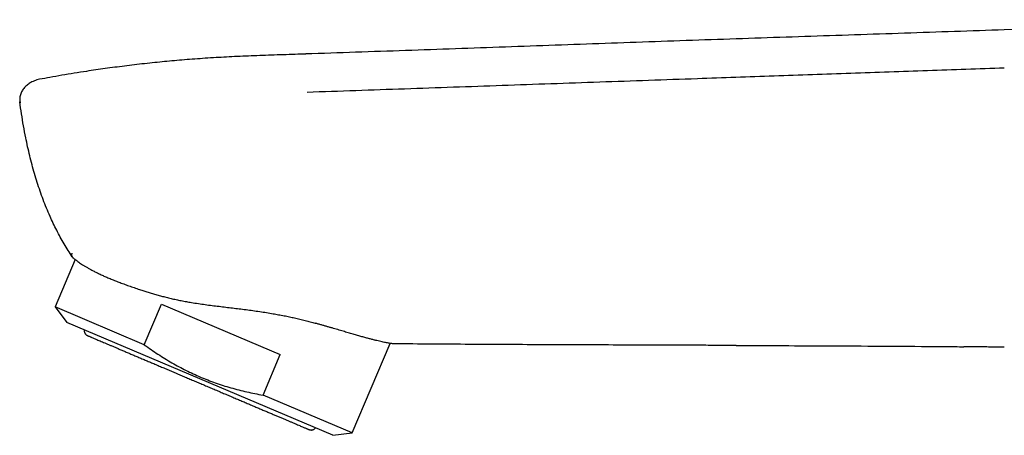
# Model space of a CAD drawing. Header units: millimetres. Extents: x 8 to 743, y 12 to 692.
# Tile 4 of 57: x 46 to 119, y 557 to 588. Entities that reach past the tile are written whole.
import ezdxf

# ---------------------------------------------------------------- set-up
doc = ezdxf.new("R2010")
doc.units = ezdxf.units.MM

msp = doc.modelspace()

# ---------------------------------------------------------------- linework, layer by layer
at = {"color": 7, "linetype": 'Continuous', "lineweight": 30}
for p, q in [((66.9, 585.525), (66.9, 585.519)), ((47.11, 583.64), (47.108, 583.64)), ((49.759, 570.229), (48.261, 566.7)), ((54.892, 563.885), (56.173, 566.903)), ((56.173, 566.903), (65.002, 563.155)), ((48.261, 566.7), (49.129, 565.547)), ((54.892, 563.885), (48.261, 566.7)), ((59.025, 561.347), (49.129, 565.547)), ((70.353, 557.322), (73.182, 563.988)), ((63.721, 560.137), (65.002, 563.155)), ((68.92, 557.146), (59.025, 561.347)), ((70.353, 557.322), (63.721, 560.137)), ((68.92, 557.146), (70.353, 557.322))]:
    msp.add_line(p, q, dxfattribs=at)
at = {"color": 7, "linetype": 'Continuous', "lineweight": 30, "flags": 128}
msp.add_lwpolyline([(140.959, 588.079), (140.421, 588.06), (139.333, 588.023), (138.171, 587.983), (136.986, 587.942), (135.779, 587.9), (134.55, 587.858), (133.299, 587.815), (132.026, 587.771), (130.731, 587.726), (129.415, 587.681), (128.078, 587.635), (126.72, 587.588), (125.342, 587.541), (123.944, 587.492), (122.608, 587.446), (121.255, 587.4), (119.885, 587.352), (118.856, 587.317)], dxfattribs=at)
at = {"color": 7, "linetype": 'Continuous', "lineweight": 30}
for points, knots in [([(118.856, 587.322), (116.382, 587.237), (111.434, 587.067), (104.011, 586.82), (96.589, 586.569), (89.167, 586.31), (81.745, 586.042), (74.323, 585.776), (69.374, 585.609), (66.9, 585.525)], [0, 0, 0, 0, 0.142857, 0.285714, 0.428571, 0.571429, 0.714286, 0.857143, 1, 1, 1, 1]), ([(66.9, 585.521), (66.641, 585.512), (66.08, 585.494), (65.225, 585.466), (64.343, 585.437), (63.481, 585.407), (62.639, 585.375), (61.818, 585.339), (61.016, 585.299), (60.221, 585.254), (59.432, 585.205), (58.65, 585.149), (57.884, 585.09), (57.135, 585.025), (56.401, 584.957), (55.661, 584.883), (54.914, 584.803), (54.161, 584.717), (53.423, 584.628), (52.699, 584.534), (51.988, 584.438), (51.29, 584.338), (50.519, 584.223), (49.678, 584.091), (48.769, 583.939), (47.915, 583.79), (47.364, 583.687), (47.11, 583.64)], [0, 0, 0, 0, 0.039091, 0.084414, 0.128701, 0.171961, 0.214201, 0.255432, 0.295672, 0.334985, 0.375238, 0.41459, 0.453097, 0.490811, 0.527776, 0.564034, 0.60283, 0.640884, 0.678241, 0.714947, 0.751041, 0.786561, 0.821541, 0.868825, 0.915245, 0.960883, 1, 1, 1, 1]), ([(66.999, 582.692), (68.208, 582.734), (70.625, 582.818), (74.251, 582.944), (77.879, 583.071), (81.508, 583.197), (85.137, 583.324), (88.767, 583.45), (92.398, 583.576), (96.72, 583.727), (101.735, 583.902), (107.442, 584.101), (113.149, 584.3), (116.954, 584.432), (118.856, 584.499)], [0, 0, 0, 0, 0.069999, 0.139998, 0.209997, 0.279997, 0.349997, 0.419998, 0.489999, 0.559999, 0.669999, 0.779999, 0.89, 1, 1, 1, 1]), ([(47.108, 583.64), (47.042, 583.626), (46.908, 583.597), (46.714, 583.53), (46.542, 583.453), (46.394, 583.37), (46.266, 583.284), (46.146, 583.189), (46.035, 583.083), (45.934, 582.968), (45.843, 582.844), (45.766, 582.711), (45.704, 582.571), (45.659, 582.424), (45.632, 582.273), (45.621, 582.12), (45.629, 582.018), (45.633, 581.967)], [0, 0, 0, 0, 0.083466, 0.167042, 0.250539, 0.313056, 0.375469, 0.437826, 0.500229, 0.562782, 0.625352, 0.68781, 0.750158, 0.81254, 0.875003, 0.937504, 1, 1, 1, 1]), ([(45.633, 581.967), (45.633, 581.963), (45.634, 581.956), (45.637, 581.949), (45.638, 581.945), (45.64, 581.944), (45.64, 581.943), (45.64, 581.943), (45.641, 581.943), (45.641, 581.942), (45.642, 581.942), (45.643, 581.941), (45.645, 581.941), (45.646, 581.941), (45.648, 581.941), (45.649, 581.941), (45.65, 581.941), (45.651, 581.941), (45.653, 581.941), (45.654, 581.941), (45.656, 581.941), (45.659, 581.941), (45.664, 581.942), (45.671, 581.942), (45.678, 581.943), (45.685, 581.943), (45.692, 581.944), (45.698, 581.944), (45.703, 581.944), (45.708, 581.945), (45.712, 581.945), (45.715, 581.945), (45.717, 581.945), (45.719, 581.945), (45.72, 581.945), (45.72, 581.945)], [0, 0, 0, 0, 0.063256, 0.131777, 0.196441, 0.205212, 0.214053, 0.222964, 0.231946, 0.240998, 0.250119, 0.273964, 0.304934, 0.343029, 0.359152, 0.376277, 0.394404, 0.413533, 0.433664, 0.454797, 0.476932, 0.500069, 0.573052, 0.640341, 0.701935, 0.757834, 0.808039, 0.852549, 0.891363, 0.924482, 0.951905, 0.968735, 0.98236, 0.992782, 1, 1, 1, 1]), ([(49.529, 570.428), (49.426, 570.588), (49.219, 570.909), (48.923, 571.399), (48.642, 571.897), (48.375, 572.404), (48.121, 572.917), (47.867, 573.469), (47.615, 574.058), (47.368, 574.687), (47.138, 575.322), (46.923, 575.968), (46.724, 576.622), (46.539, 577.285), (46.369, 577.952), (46.214, 578.622), (46.058, 579.365), (45.905, 580.182), (45.758, 581.073), (45.674, 581.669), (45.633, 581.967)], [0, 0, 0, 0, 0.0465719, 0.0931484, 0.139738, 0.1863439, 0.2329662, 0.2796015, 0.334573, 0.3895535, 0.4445476, 0.4995543, 0.555567, 0.6115738, 0.6675757, 0.7235873, 0.7796192, 0.853034, 0.926497, 1, 1, 1, 1]), ([(49.505, 570.69), (49.5, 570.678), (49.49, 570.654), (49.482, 570.62), (49.479, 570.589), (49.48, 570.56), (49.485, 570.533), (49.492, 570.508), (49.5, 570.486), (49.51, 570.465), (49.521, 570.447), (49.528, 570.435), (49.532, 570.43)], [0, 0, 0, 0, 0.131984, 0.256809, 0.37448, 0.485013, 0.588428, 0.684757, 0.774036, 0.856306, 0.931612, 1, 1, 1, 1]), ([(49.532, 570.43), (49.536, 570.423), (49.544, 570.411), (49.552, 570.399), (49.557, 570.393)], [0, 0, 0, 0, 0.4999748, 1, 1, 1, 1]), ([(49.557, 570.393), (49.558, 570.391), (49.561, 570.389), (49.585, 570.368), (49.625, 570.335), (49.681, 570.289), (49.754, 570.232), (49.845, 570.162), (49.954, 570.082), (50.081, 569.993), (50.224, 569.896), (50.384, 569.793), (50.562, 569.684), (50.759, 569.569), (50.977, 569.449), (51.215, 569.324), (51.473, 569.197), (51.747, 569.068), (52.037, 568.939), (52.342, 568.809), (52.663, 568.678), (53.004, 568.544), (53.363, 568.409), (53.74, 568.272), (54.134, 568.135), (54.507, 568.01), (54.854, 567.898), (55.171, 567.8), (55.497, 567.702), (55.83, 567.606), (56.17, 567.512), (56.402, 567.451), (56.518, 567.421)], [0, 0, 0, 0, 0.0338833, 0.0677668, 0.1018879, 0.1360091, 0.1708546, 0.2057003, 0.2407879, 0.2758755, 0.3102698, 0.3446641, 0.3792869, 0.4139097, 0.4492617, 0.4846137, 0.520226, 0.5558382, 0.5905909, 0.6253436, 0.6603482, 0.6953527, 0.7311549, 0.766957, 0.8030363, 0.8391157, 0.8657942, 0.8924799, 0.9191583, 0.9461031, 0.9730553, 1, 1, 1, 1]), ([(56.518, 567.421), (56.64, 567.39), (56.883, 567.329), (57.256, 567.246), (57.635, 567.168), (58.018, 567.096), (58.443, 567.023), (58.911, 566.95), (59.422, 566.877), (59.936, 566.81), (60.447, 566.746), (60.954, 566.685), (61.456, 566.625), (61.957, 566.564), (62.461, 566.5), (62.967, 566.432), (63.474, 566.359), (63.977, 566.281), (64.446, 566.203), (64.882, 566.124), (65.286, 566.047), (65.683, 565.966), (66.078, 565.881), (66.469, 565.792), (66.854, 565.698), (67.233, 565.601), (67.478, 565.534), (67.6, 565.501)], [0, 0, 0, 0, 0.0346244, 0.0692837, 0.1039581, 0.1386235, 0.1732529, 0.2179472, 0.2626813, 0.3074197, 0.3521198, 0.3953315, 0.438575, 0.4818176, 0.5250284, 0.5693291, 0.6136676, 0.6580037, 0.7023011, 0.7390918, 0.7759067, 0.8127209, 0.8495107, 0.8871196, 0.9247555, 0.9623912, 1, 1, 1, 1]), ([(73.439, 563.953), (73.437, 563.953), (73.433, 563.954), (73.4, 563.957), (73.346, 563.964), (73.271, 563.974), (73.174, 563.988), (73.056, 564.008), (72.916, 564.033), (72.758, 564.064), (72.582, 564.101), (72.39, 564.144), (72.179, 564.194), (71.948, 564.251), (71.7, 564.315), (71.434, 564.386), (71.149, 564.464), (70.894, 564.536), (70.677, 564.598), (70.506, 564.647), (70.33, 564.699), (70.149, 564.751), (69.963, 564.806), (69.773, 564.862), (69.578, 564.92), (69.378, 564.979), (69.172, 565.04), (68.961, 565.102), (68.745, 565.166), (68.524, 565.231), (68.299, 565.297), (68.07, 565.363), (67.837, 565.43), (67.678, 565.475), (67.599, 565.497)], [0, 0, 0, 0, 0.039539, 0.07915, 0.118981, 0.158883, 0.199602, 0.240395, 0.281413, 0.322505, 0.362043, 0.401646, 0.441765, 0.481884, 0.52228, 0.562676, 0.603606, 0.64461, 0.666335, 0.688061, 0.70983, 0.7316, 0.753502, 0.775405, 0.797352, 0.819299, 0.841763, 0.864228, 0.886741, 0.909254, 0.931915, 0.954577, 0.977288, 1, 1, 1, 1]), ([(50.43, 564.995), (50.429, 564.99), (50.425, 564.968), (50.424, 564.932), (50.427, 564.885), (50.435, 564.842), (50.447, 564.802), (50.462, 564.767), (50.479, 564.734), (50.499, 564.702), (50.523, 564.673), (50.549, 564.645), (50.581, 564.618), (50.621, 564.59), (50.652, 564.575), (50.669, 564.568)], [0, 0, 0, 0, 0.029432, 0.12328, 0.205775, 0.298158, 0.37225, 0.442793, 0.513224, 0.583576, 0.657508, 0.725416, 0.80517, 0.896745, 1, 1, 1, 1]), ([(50.669, 564.568), (50.67, 564.567), (50.673, 564.566), (50.698, 564.555), (50.738, 564.538), (50.793, 564.515), (50.864, 564.485), (50.95, 564.448), (51.05, 564.406), (51.165, 564.357), (51.295, 564.302), (51.44, 564.24), (51.6, 564.172), (51.775, 564.098), (51.963, 564.018), (52.164, 563.933), (52.376, 563.843), (52.599, 563.748), (52.834, 563.649), (53.082, 563.543), (53.342, 563.433), (53.614, 563.317), (53.897, 563.197), (54.189, 563.073), (54.489, 562.946), (54.796, 562.816), (55.108, 562.683), (55.427, 562.548), (55.755, 562.409), (56.091, 562.266), (56.434, 562.12), (56.782, 561.973), (57.135, 561.823), (57.488, 561.673), (57.842, 561.523), (58.196, 561.373), (58.551, 561.222), (58.789, 561.121), (58.907, 561.07)], [0, 0, 0, 0, 0.0280164, 0.0559759, 0.0839331, 0.1119425, 0.1399979, 0.1674776, 0.1949317, 0.2224116, 0.2499687, 0.2779931, 0.3059594, 0.3339218, 0.3619345, 0.3900013, 0.4174943, 0.4449536, 0.4724306, 0.4999765, 0.5280101, 0.555979, 0.5839374, 0.6119399, 0.6399969, 0.6674862, 0.6949446, 0.7224239, 0.7499757, 0.7779928, 0.8059596, 0.8339306, 0.8619604, 0.8900171, 0.9174857, 0.9449385, 0.9724263, 1, 1, 1, 1]), ([(54.892, 563.885), (55.06, 563.765), (55.395, 563.525), (55.906, 563.182), (56.422, 562.855), (56.944, 562.543), (57.469, 562.251), (57.997, 561.977), (58.528, 561.721), (59.066, 561.483), (59.614, 561.259), (60.174, 561.051), (60.746, 560.859), (61.326, 560.683), (61.913, 560.523), (62.509, 560.379), (63.112, 560.249), (63.518, 560.174), (63.721, 560.137)], [0, 0, 0, 0, 0.063985, 0.12754, 0.190673, 0.253412, 0.31581, 0.37683, 0.437669, 0.498413, 0.559155, 0.621231, 0.683494, 0.746029, 0.808907, 0.872179, 0.935875, 1, 1, 1, 1]), ([(98.921, 563.835), (98.865, 563.836), (98.569, 563.837), (98.032, 563.839), (97.335, 563.841), (96.856, 563.843), (96.598, 563.844), (96.534, 563.844), (96.469, 563.844), (96.405, 563.845), (96.341, 563.845), (96.277, 563.845), (96.212, 563.845), (94.277, 563.852), (90.47, 563.865), (84.793, 563.884), (79.116, 563.911), (75.331, 563.939), (73.439, 563.953)], [0, 0, 0, 0, 0.006642, 0.034763, 0.063267, 0.088669, 0.09118, 0.093693, 0.09621, 0.098729, 0.101251, 0.103777, 0.106305, 0.108835, 0.331626, 0.554418, 0.777208, 1, 1, 1, 1]), ([(98.921, 563.835), (99.299, 563.834), (100.738, 563.829), (103.505, 563.817), (107.223, 563.801), (111.206, 563.779), (114.077, 563.76), (115.621, 563.741), (115.836, 563.739)], [0, 0, 0, 0, 0.066977, 0.255318, 0.490772, 0.726252, 0.961751, 1, 1, 1, 1]), ([(118.856, 563.703), (118.688, 563.706), (118.343, 563.71), (117.815, 563.717), (117.267, 563.724), (116.697, 563.731), (116.218, 563.736), (115.929, 563.739), (115.836, 563.74)], [0, 0, 0, 0, 0.167666, 0.342353, 0.524059, 0.712786, 0.908534, 1, 1, 1, 1]), ([(58.907, 561.07), (59.028, 561.019), (59.27, 560.916), (59.632, 560.763), (59.992, 560.61), (60.35, 560.458), (60.703, 560.308), (61.051, 560.161), (61.393, 560.016), (61.73, 559.873), (62.064, 559.731), (62.393, 559.591), (62.718, 559.453), (63.036, 559.318), (63.345, 559.187), (63.645, 559.06), (63.933, 558.937), (64.21, 558.82), (64.477, 558.706), (64.736, 558.596), (64.985, 558.491), (65.224, 558.389), (65.45, 558.293), (65.664, 558.202), (65.864, 558.118), (66.049, 558.039), (66.22, 557.966), (66.377, 557.9), (66.522, 557.838), (66.652, 557.783), (66.769, 557.734), (66.87, 557.691), (66.956, 557.654), (67.026, 557.625), (67.08, 557.602), (67.118, 557.585), (67.142, 557.575), (67.145, 557.574), (67.146, 557.573)], [0, 0, 0, 0, 0.028061, 0.056041, 0.083995, 0.111975, 0.140029, 0.167535, 0.195002, 0.222481, 0.250024, 0.27805, 0.306017, 0.333979, 0.361991, 0.390047, 0.417527, 0.444982, 0.472464, 0.500023, 0.528043, 0.556008, 0.583971, 0.611987, 0.640053, 0.667543, 0.695002, 0.722481, 0.750031, 0.778062, 0.80603, 0.833987, 0.861989, 0.890045, 0.917532, 0.944985, 0.972458, 1, 1, 1, 1]), ([(67.146, 557.573), (67.167, 557.566), (67.203, 557.552), (67.253, 557.544), (67.298, 557.541), (67.342, 557.542), (67.387, 557.55), (67.43, 557.562), (67.474, 557.579), (67.52, 557.604), (67.564, 557.637), (67.597, 557.668), (67.613, 557.691), (67.619, 557.699)], [0, 0, 0, 0, 0.124057, 0.219219, 0.286741, 0.379036, 0.473542, 0.544242, 0.634277, 0.743969, 0.839278, 0.945817, 1, 1, 1, 1])]:
    msp.add_open_spline(points, degree=3, knots=knots, dxfattribs=at)

doc.saveas('drawing.dxf')
